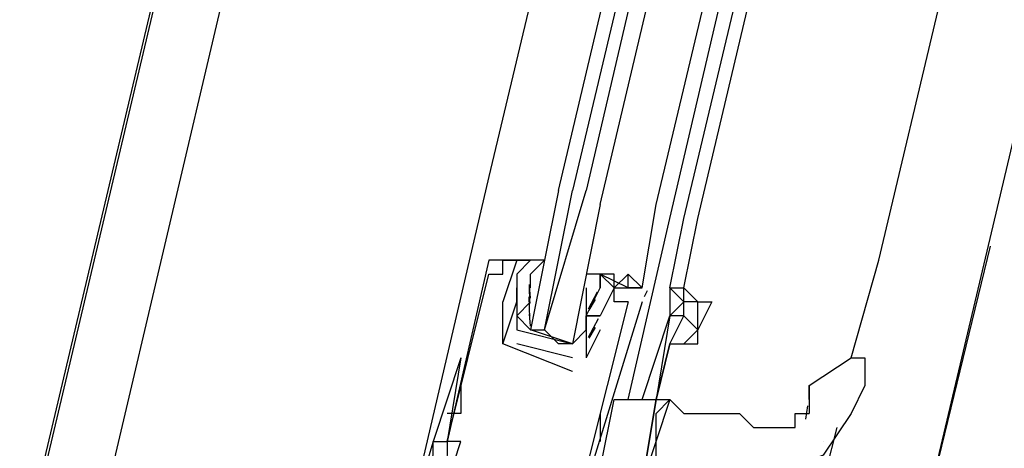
# Model space of a CAD drawing. Header units: feet. Extents: x -79 to 198, y -22 to 181.
# Tile 85 of 164: x 36.711 to 37.653, y 99.824 to 100.234. Entities that reach past the tile are written whole.
import ezdxf

# ---------------------------------------------------------------- set-up
doc = ezdxf.new("R2010")
doc.units = ezdxf.units.FT
doc.layers.add('A-LINEA', color=7, linetype='CONTINUOUS')

msp = doc.modelspace()

# ---------------------------------------------------------------- linework, layer by layer
at = {"layer": 'A-LINEA'}
for p, q in [((38.5333, 107.1778), (36.7867, 99.7511)), ((39.2933, 107.0044), (37.5333, 99.5778)), ((37.92, 103.2844), (37.16, 100.0844)), ((37.32, 100.0578), (38.08, 103.2444)), ((37.3333, 100.0444), (38.08, 103.2444)), ((37.3467, 100.0444), (38.1067, 103.2444)), ((37.36, 100.0444), (38.12, 103.2444)), ((37.5333, 100.0044), (38.2933, 103.2044)), ((37.16, 100.0844), (37.0667, 99.6844)), ((37.2933, 99.8711), (37.3333, 100.0444)), ((37.3333, 99.9778), (37.3467, 100.0444)), ((37.3467, 99.9778), (37.36, 100.0444)), ((37.52, 99.5244), (37.64, 100.0178)), ((37.16, 100.0044), (37.16, 100.0044)), ((37.1733, 100.0044), (37.1733, 100.0044)), ((37.1867, 100.0044), (37.1867, 100.0044)), ((37.2, 100.0044), (37.2, 100.0044)), ((37.5067, 99.9111), (37.5333, 100.0044)), ((37.16, 99.9911), (37.16, 99.9911)), ((37.1733, 99.9911), (37.1733, 99.9911)), ((37.2, 99.9911), (37.2, 99.9911)), ((37.2, 99.9778), (37.2, 99.9911)), ((37.2667, 99.9911), (37.2667, 99.9911)), ((37.1867, 99.9778), (37.1867, 99.9778)), ((37.1999, 99.968), (37.1988, 99.9799)), ((37.1992, 99.9627), (37.1989, 99.981)), ((37.2, 99.9778), (37.2, 99.9778)), ((37.2533, 99.9778), (37.2533, 99.9778)), ((37.2533, 99.9778), (37.2533, 99.9778)), ((37.2533, 99.9778), (37.2533, 99.9644)), ((37.2667, 99.9778), (37.2667, 99.9778)), ((37.28, 99.9778), (37.28, 99.9778)), ((37.2933, 99.9778), (37.2933, 99.9778)), ((37.3115, 99.9751), (37.3088, 99.9695)), ((37.3115, 99.9751), (37.3088, 99.9695)), ((37.3115, 99.9751), (37.3088, 99.9695)), ((37.3333, 99.9778), (37.3333, 99.9778)), ((37.3467, 99.9644), (37.3467, 99.9778)), ((37.3467, 99.9644), (37.3467, 99.9778)), ((37.1991, 99.9488), (37.1986, 99.9693)), ((37.2636, 99.9737), (37.2552, 99.9574)), ((37.2618, 99.9667), (37.2556, 99.9565)), ((37.1733, 99.9244), (37.1733, 99.9644)), ((37.1733, 99.9644), (37.1733, 99.9644)), ((37.1867, 99.9644), (37.1867, 99.9644)), ((37.1867, 99.9644), (37.1867, 99.9644)), ((37.3067, 99.9644), (37.2533, 99.7911)), ((37.2533, 99.9644), (37.2533, 99.9644)), ((37.2533, 99.9644), (37.2533, 99.9644)), ((37.28, 99.9644), (37.28, 99.9644)), ((37.2933, 99.9644), (37.2933, 99.9644)), ((37.3067, 99.9644), (37.3067, 99.9644)), ((37.36, 99.9644), (37.36, 99.9644)), ((37.3733, 99.9644), (37.3733, 99.9644)), ((37.1999, 99.9413), (37.1988, 99.9532)), ((37.2, 99.9511), (37.2, 99.9511)), ((37.2533, 99.9511), (37.2533, 99.9511)), ((37.2533, 99.9511), (37.2533, 99.9511)), ((37.2647, 99.9483), (37.255, 99.9303)), ((37.2667, 99.9511), (37.2667, 99.9511)), ((37.2667, 99.9511), (37.2667, 99.9511)), ((37.2, 99.9378), (37.2, 99.9378)), ((37.2267, 99.9244), (37.2133, 99.9378)), ((37.24, 99.9378), (37.24, 99.9378)), ((37.2667, 99.9378), (37.2533, 99.9111)), ((37.2618, 99.94), (37.2556, 99.9298)), ((37.2667, 99.9378), (37.2667, 99.9378)), ((37.24, 99.8978), (37.1733, 99.9244)), ((37.1733, 99.9244), (37.1733, 99.9244)), ((37.1733, 99.9244), (37.1733, 99.9244)), ((37.1867, 99.9244), (37.1867, 99.9244)), ((37.24, 99.9111), (37.1867, 99.9244)), ((37.1867, 99.9244), (37.1867, 99.9244)), ((37.3333, 99.9244), (37.32, 99.8711)), ((37.32, 99.8711), (37.3333, 99.9244)), ((37.1333, 99.9111), (37.12, 99.8311)), ((37.1333, 99.9111), (37.12, 99.8311)), ((37.24, 99.9111), (37.24, 99.9111)), ((37.24, 99.9111), (37.24, 99.9111)), ((37.2533, 99.9111), (37.2533, 99.9111)), ((37.2533, 99.9111), (37.2533, 99.9111)), ((37.24, 99.8978), (37.24, 99.8978)), ((37.1333, 99.8844), (37.1333, 99.8578)), ((37.1333, 99.8844), (37.1333, 99.8844)), ((37.4667, 99.8711), (37.4667, 99.8844)), ((37.4667, 99.8844), (37.4667, 99.8578)), ((37.2667, 99.8044), (37.28, 99.8711)), ((37.32, 99.8711), (37.32, 99.8711)), ((37.3333, 99.8711), (37.3333, 99.8711)), ((37.4634, 99.8523), (37.4652, 99.8652)), ((37.1333, 99.8578), (37.12, 99.8578)), ((37.2667, 99.8578), (37.2667, 99.8311)), ((37.3333, 99.8578), (37.3333, 99.8578)), ((37.1067, 99.8444), (37.1067, 99.8444)), ((37.4667, 99.7378), (37.4933, 99.8444)), ((37.1067, 99.8311), (37.1067, 99.8311)), ((37.1067, 99.8311), (37.1067, 99.8311)), ((37.1067, 99.8311), (37.1067, 99.8311)), ((37.12, 99.8311), (37.12, 99.8311)), ((37.12, 99.8311), (37.12, 99.8311)), ((37.1333, 99.8311), (37.1333, 99.8311)), ((37.48, 99.8311), (37.48, 99.8311))]:
    msp.add_line(p, q, dxfattribs=at)
for points in [[(28.68, 83.8711), (32.7333, 82.9111), (38.56, 107.5244), (34.5067, 108.4844)], [(38.56, 107.5244), (35.6533, 95.2311), (29.1867, 96.7644)], [(37.2267, 100.0711), (38, 103.3378), (38.0133, 103.3244), (37.24, 100.0711)], [(37.2667, 100.0578), (38.04, 103.3244), (38.0267, 103.3244), (38.0133, 103.3244), (37.2533, 100.0711)], [(37.2267, 100.0711), (37.2, 99.9378), (37.2133, 99.9378), (37.24, 100.0711)], [(37.2667, 100.0578), (37.24, 99.9244), (37.2267, 99.9244), (37.2133, 99.9378), (37.2533, 100.0711)], [(37.28, 99.9778), (37.2933, 99.9911), (37.3067, 99.9778), (37.32, 100.0578)], [(37.2, 100.0044), (37.16, 100.0044), (37.12, 99.8311), (37.12, 99.8178), (37.1067, 99.7644)], [(37.2933, 99.9644), (37.2533, 99.8044), (37.24, 99.8044), (37.24, 99.7644), (37.2267, 99.7644), (37.2133, 99.7644), (37.2133, 99.7778), (37.1467, 99.7911), (37.1333, 99.7911), (37.12, 99.7911), (37.1333, 99.8311), (37.12, 99.8311), (37.16, 99.9911), (37.1733, 99.9911), (37.1733, 100.0044), (37.1867, 100.0044), (37.1733, 99.9644)], [(37.2, 99.9911), (37.2133, 100.0044), (37.1867, 100.0044), (37.2, 100.0044), (37.1867, 99.9911), (37.1867, 99.9778), (37.1867, 99.9644), (37.1867, 99.9378)], [(37.1867, 99.9378), (37.24, 99.9244), (37.2533, 99.9378), (37.2533, 99.9511), (37.2667, 99.9511), (37.2533, 99.9511), (37.2667, 99.9778), (37.2667, 99.9911), (37.28, 99.9778), (37.28, 99.9911), (37.2533, 99.9911)], [(37.2933, 99.9778), (37.2667, 99.9911), (37.2667, 99.9778)], [(37.28, 99.9778), (37.2933, 99.9778), (37.2933, 99.9911)], [(37.28, 99.9778), (37.2933, 99.9911), (37.3067, 99.9778)], [(37.28, 99.9778), (37.2933, 99.9778), (37.2933, 99.9911)], [(37.28, 99.9778), (37.2933, 99.9911), (37.3067, 99.9778)], [(37.28, 99.9778), (37.2933, 99.9778), (37.2933, 99.9911)], [(37.1733, 99.9244), (37.1867, 99.9644), (37.1867, 99.9778)], [(37.2933, 99.9644), (37.28, 99.9644), (37.28, 99.9778), (37.2667, 99.9511), (37.2667, 99.9511)], [(37.2933, 99.9778), (37.3067, 99.9778), (37.2933, 99.9778)], [(37.2933, 99.9778), (37.3067, 99.9778), (37.2933, 99.9778)], [(37.2933, 99.9778), (37.3067, 99.9778), (37.2933, 99.9778)], [(37.3333, 99.9778), (37.3467, 99.9778), (37.3467, 99.9778), (37.36, 99.9644), (37.3733, 99.9644)], [(37.3467, 99.9644), (37.3333, 99.9778), (37.3333, 99.9511)], [(37.2533, 99.9511), (37.2533, 99.9378), (37.24, 99.9244), (37.2, 99.9378), (37.1867, 99.9511), (37.2, 99.9644)], [(37.2533, 99.9644), (37.2533, 99.9511), (37.2667, 99.9511), (37.2533, 99.9511), (37.2533, 99.9111)], [(37.3467, 99.9511), (37.3467, 99.9644), (37.3467, 99.9644), (37.3333, 99.9511)], [(37.3467, 99.9511), (37.36, 99.9378), (37.36, 99.9644), (37.3467, 99.9644)], [(37.36, 99.9644), (37.3733, 99.9644), (37.36, 99.9378), (37.36, 99.9378), (37.36, 99.9378), (37.36, 99.9378)], [(37.3067, 99.8711), (37.3333, 99.9511), (37.3333, 99.9511), (37.32, 99.8711)], [(37.3333, 99.9244), (37.3467, 99.9511), (37.3467, 99.9511), (37.3333, 99.9511)], [(37.3467, 99.9244), (37.36, 99.9378), (37.3467, 99.9511)], [(37.36, 99.9244), (37.36, 99.9378), (37.36, 99.9378)], [(37.3333, 99.9244), (37.3333, 99.9244), (37.3467, 99.9244), (37.36, 99.9244)], [(37.1333, 99.9111), (37.1333, 99.9111), (37.1333, 99.9111), (37.1067, 99.8311), (37.12, 99.8311)], [(37.4667, 99.8844), (37.5067, 99.9111), (37.52, 99.9111), (37.52, 99.8844)], [(37.52, 99.8844), (37.5067, 99.8578), (37.48, 99.8178), (37.4133, 99.7911)], [(37.28, 99.8711), (37.32, 99.8711), (37.3067, 99.7911), (37.2667, 99.8044)], [(37.3333, 99.8711), (37.3333, 99.8711), (37.3067, 99.7911), (37.3067, 99.7911), (37.32, 99.8711), (37.3333, 99.8711), (37.3333, 99.8711)], [(37.3067, 99.7911), (37.32, 99.8044), (37.32, 99.8311), (37.32, 99.8578), (37.3333, 99.8711), (37.3333, 99.8711)], [(37.3333, 99.8711), (37.3467, 99.8578), (37.36, 99.8578), (37.3733, 99.8578), (37.3867, 99.8578), (37.4, 99.8578), (37.4133, 99.8444), (37.4267, 99.8444), (37.44, 99.8444), (37.4533, 99.8444), (37.4533, 99.8578), (37.4667, 99.8578)], [(37.1067, 99.6978), (37.08, 99.6978), (37.0933, 99.7911), (37.1067, 99.7911), (37.1067, 99.8044), (37.1067, 99.7911), (37.0933, 99.7911), (37.1067, 99.8178), (37.1067, 99.8311), (37.0667, 99.6978)], [(37.1067, 99.6978), (37.08, 99.6978), (37.0933, 99.7911), (37.1067, 99.7911), (37.1067, 99.8044), (37.1067, 99.7911), (37.0933, 99.7911), (37.1067, 99.8178), (37.1067, 99.8311), (37.0667, 99.6978)], [(37.1067, 99.6978), (37.08, 99.6978), (37.0933, 99.7911), (37.1067, 99.7911), (37.1067, 99.8044), (37.1067, 99.7911), (37.0933, 99.7911), (37.1067, 99.8178), (37.1067, 99.8311), (37.0667, 99.6978)]]:
    msp.add_lwpolyline(points, dxfattribs=at)

doc.saveas('drawing.dxf')
